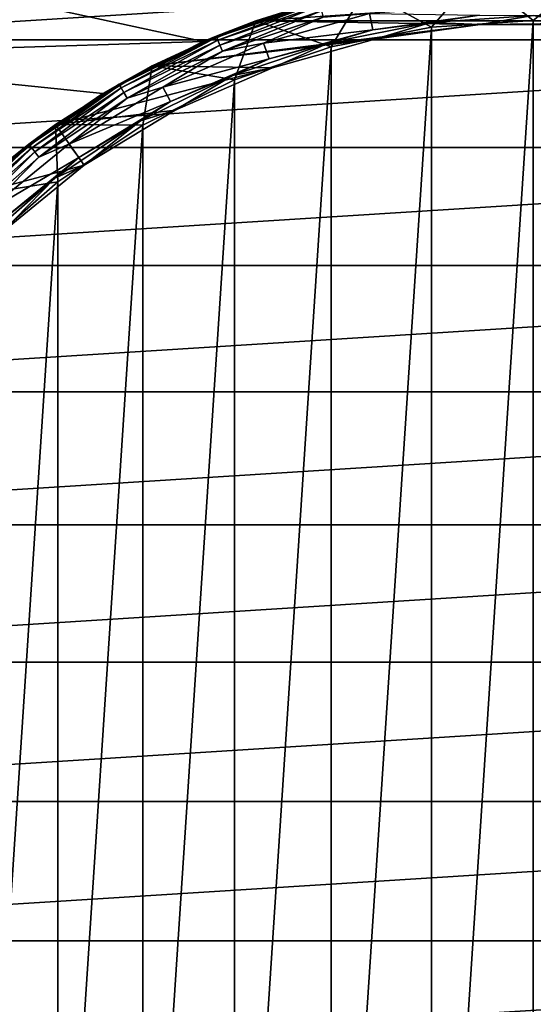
# Model space of a CAD drawing. Header units: metres. Extents: x -24 to 24, y -117 to 33.
# Tile 16 of 27: x -11 to 0, y -4 to 17. Entities that reach past the tile are written whole.
import ezdxf

# ---------------------------------------------------------------- set-up
doc = ezdxf.new("R2010")
doc.units = ezdxf.units.M
doc.layers.add('solid_ONO_BIDET_ASM_SW0002', color=7, linetype='CONTINUOUS')

msp = doc.modelspace()

# ---------------------------------------------------------------- linework, layer by layer
at = {"layer": 'solid_ONO_BIDET_ASM_SW0002'}
for points in [[(14.979355, 18.107138, 156), (-14.979368, 18.107126, 156), (-17.130627, 16.086987, 156)], [(17.130611, 16.087004, 156), (14.979355, 18.107138, 156), (-17.130627, 16.086987, 156)], [(-16.766888, 15.743919, 152), (-14.661431, 17.72123, 152), (-6.972086, 16.051168, 152)], [(-14.661431, 17.72123, 152), (-4.721495, 16.851038, 152), (-6.972086, 16.051168, 152)], [(-3.560487, 17.13397, -29.700001), (-1.194245, 17.459204, -29.700001), (-2.153818, 16.35882, -30.700001)], [(-1.194245, 17.459204, -29.700001), (0, 16.5, -30.700001), (-2.153818, 16.35882, -30.700001)], [(-1.194245, 17.459204, -29.700001), (1.194245, 17.459204, -29.700001), (0, 16.5, -30.700001)], [(1.194245, 17.459204, -29.700001), (2.153818, 16.35882, -30.700001), (0, 16.5, -30.700001)], [(-5.860423, 16.489542, -1.7), (-3.560502, 17.133951, -1.7), (-5.860403, 16.489563, -29.700001)], [(-5.860423, 16.489542, -1.7), (5.860415, 16.489546, -1.7), (3.560497, 17.133951, -1.7)], [(-5.860423, 16.489542, -1.7), (3.560497, 17.133951, -1.7), (-3.560502, 17.133951, -1.7)], [(-3.560513, 17.133965, 0.5), (-5.860422, 16.489555, 0.5), (-4.529333, 16.903702, 57)], [(-4.523037, 16.880205, 0.34594), (-5.860422, 16.489555, 0.5), (-3.560513, 17.133965, 0.5)], [(-5.860403, 16.489563, -29.700001), (-3.560487, 17.13397, -29.700001), (-4.270714, 15.937717, -30.700001)], [(-3.560502, 17.133951, -1.7), (-3.560487, 17.13397, -29.700001), (-5.860403, 16.489563, -29.700001)], [(-3.560487, 17.13397, -29.700001), (-2.153818, 16.35882, -30.700001), (-4.270714, 15.937717, -30.700001)], [(-6.972086, 16.051168, 152), (-4.721495, 16.851038, 152), (-6.69696, 16.167892, 57)], [(-5.860422, 16.489555, 0.5), (-6.69696, 16.167892, 57), (-4.529333, 16.903702, 57)], [(-4.721495, 16.851038, 152), (-4.529333, 16.903702, 57), (-6.69696, 16.167892, 57)], [(-4.523037, 16.880205, 0.34594), (-6.687651, 16.145418, 0.34594), (-5.860422, 16.489555, 0.5)], [(-6.660488, 16.07984, 0.206362), (-6.687651, 16.145418, 0.34594), (-4.523037, 16.880205, 0.34594)], [(-4.504666, 16.811642, 0.206362), (-6.660488, 16.07984, 0.206362), (-4.523037, 16.880205, 0.34594)], [(-6.618135, 15.977591, 0.095584), (-6.660488, 16.07984, 0.206362), (-4.504666, 16.811642, 0.206362)], [(-4.476022, 16.704741, 0.095584), (-6.618135, 15.977591, 0.095584), (-4.504666, 16.811642, 0.206362)], [(-4.476022, 16.704741, 0.095584), (-6.564746, 15.8487, 0.024472), (-6.618135, 15.977591, 0.095584)], [(-4.476022, 16.704741, 0.095584), (-4.439913, 16.569983, 0.024472), (-6.564746, 15.8487, 0.024472)], [(-3.387543, 16.30175), (-5.696893, 16.017031), (-3.461145, 16.643923)], [(-4.439913, 16.569983, 0.024472), (-3.461145, 16.643923), (-5.696893, 16.017031)], [(-1.136236, 16.611185), (-3.387543, 16.30175), (-3.461145, 16.643923)], [(-8.051167, 15.537968, -1.7), (-5.860423, 16.489542, -1.7), (-8.05115, 15.537985, -29.700001)], [(-1.122549, 16.411081, -1.7), (-5.860423, 16.489542, -1.7), (-8.051167, 15.537968, -1.7)], [(-5.860422, 16.489555, 0.5), (-8.051162, 15.537979, 0.5), (-6.69696, 16.167892, 57)], [(-6.687651, 16.145418, 0.34594), (-8.051162, 15.537979, 0.5), (-5.860422, 16.489555, 0.5)], [(-8.05115, 15.537985, -29.700001), (-5.860403, 16.489563, -29.700001), (-6.314474, 15.24392, -30.700001)], [(-5.860423, 16.489542, -1.7), (-5.860403, 16.489563, -29.700001), (-8.05115, 15.537985, -29.700001)], [(-6.564746, 15.8487, 0.024472), (-4.439913, 16.569983, 0.024472), (-5.696893, 16.017031)], [(-5.860403, 16.489563, -29.700001), (-4.270714, 15.937717, -30.700001), (-6.314474, 15.24392, -30.700001)], [(-1.122549, 16.411081, -1.7), (5.860415, 16.489546, -1.7), (-5.860423, 16.489542, -1.7)], [(-4.296249, 16.033819, -1.169989), (-2.166661, 16.45742, -1.169989), (-3.346735, 16.105375, -1.7)], [(-3.387569, 16.301744, -0.621486), (-2.166661, 16.45742, -1.169989), (-4.296249, 16.033819, -1.169989)], [(-3.387569, 16.301744, -0.621486), (-3.387543, 16.30175), (-1.136236, 16.611185)], [(-3.387569, 16.301744, -0.621486), (-1.136236, 16.611185), (-1.136266, 16.611183, -0.621486)], [(-3.387569, 16.301744, -0.621486), (-1.136266, 16.611183, -0.621486), (-2.166661, 16.45742, -1.169989)], [(-2.166661, 16.45742, -1.169989), (-1.122549, 16.411081, -1.7), (-3.346735, 16.105375, -1.7)], [(-1.136266, 16.611183, -0.621486), (0, 16.599432, -1.169989), (-2.166661, 16.45742, -1.169989)], [(-2.166661, 16.45742, -1.169989), (0, 16.599432, -1.169989), (-1.122549, 16.411081, -1.7)], [(0, 16.5, -30.700001), (0, -16.5, -30.700001), (-2.153818, -16.35882, -30.700001)], [(-2.153818, 16.35882, -30.700001), (0, 16.5, -30.700001), (-2.153818, -16.35882, -30.700001)], [(0, 16.599432, -1.169989), (1.122549, 16.411081, -1.7), (-1.122549, 16.411081, -1.7)], [(-1.122549, 16.411081, -1.7), (1.122549, 16.411081, -1.7), (5.860415, 16.489546, -1.7)], [(1.136204, 16.611187, -0.621486), (2.166661, 16.45742, -1.169989), (0, 16.599432, -1.169989)], [(0, 16.599432, -1.169989), (2.166661, 16.45742, -1.169989), (1.122549, 16.411081, -1.7)], [(0, 16.5, -30.700001), (2.153818, 16.35882, -30.700001), (0, -16.5, -30.700001)], [(-3.346735, 16.105375, -1.7), (-1.122549, 16.411081, -1.7), (-8.051167, 15.537968, -1.7)], [(-3.387543, 16.30175), (-5.575746, 15.688644), (-5.696893, 16.017031)], [(-5.575768, 15.688636, -0.621486), (-5.575746, 15.688644), (-3.387543, 16.30175)], [(-5.575768, 15.688636, -0.621486), (-3.387543, 16.30175), (-3.387569, 16.301744, -0.621486)], [(-5.575768, 15.688636, -0.621486), (-3.387569, 16.301744, -0.621486), (-4.296249, 16.033819, -1.169989)], [(-2.153818, 16.35882, -30.700001), (-2.153818, -16.35882, -30.700001), (-4.270714, -15.937717, -30.700001)], [(-4.270714, 15.937717, -30.700001), (-2.153818, 16.35882, -30.700001), (-4.270714, -15.937717, -30.700001)], [(17.130611, 16.087004, 156), (-17.130627, 16.086987, 156), (-19.011744, 13.813151, 156)], [(19.011726, 13.813174, 156), (17.130611, 16.087004, 156), (-19.011744, 13.813151, 156)], [(-16.766888, 15.743919, 152), (-6.972086, 16.051168, 152), (-9.092795, 14.952293, 152)], [(-9.092795, 14.952293, 152), (-6.972086, 16.051168, 152), (-8.75, 15.155444, 57)], [(-8.051162, 15.537979, 0.5), (-8.75, 15.155444, 57), (-6.69696, 16.167892, 57)], [(-6.972086, 16.051168, 152), (-6.69696, 16.167892, 57), (-8.75, 15.155444, 57)], [(-6.687651, 16.145418, 0.34594), (-8.737837, 15.134377, 0.34594), (-8.051162, 15.537979, 0.5)], [(-8.702347, 15.072906, 0.206362), (-8.737837, 15.134377, 0.34594), (-6.687651, 16.145418, 0.34594)], [(-6.660488, 16.07984, 0.206362), (-8.702347, 15.072906, 0.206362), (-6.687651, 16.145418, 0.34594)], [(-8.64701, 14.97706, 0.095584), (-8.702347, 15.072906, 0.206362), (-6.660488, 16.07984, 0.206362)], [(-6.618135, 15.977591, 0.095584), (-8.64701, 14.97706, 0.095584), (-6.660488, 16.07984, 0.206362)], [(-5.508579, 15.499655, -1.7), (-3.346735, 16.105375, -1.7), (-8.051167, 15.537968, -1.7)], [(-5.575746, 15.688644), (-7.826449, 15.091278), (-5.696893, 16.017031)], [(-6.564746, 15.8487, 0.024472), (-5.696893, 16.017031), (-7.826449, 15.091278)], [(-6.352327, 15.335875, -1.169989), (-4.296249, 16.033819, -1.169989), (-5.508579, 15.499655, -1.7)], [(-5.575768, 15.688636, -0.621486), (-4.296249, 16.033819, -1.169989), (-6.352327, 15.335875, -1.169989)], [(-4.296249, 16.033819, -1.169989), (-3.346735, 16.105375, -1.7), (-5.508579, 15.499655, -1.7)], [(-6.618135, 15.977591, 0.095584), (-8.577254, 14.85624, 0.024472), (-8.64701, 14.97706, 0.095584)], [(-6.618135, 15.977591, 0.095584), (-6.564746, 15.8487, 0.024472), (-8.577254, 14.85624, 0.024472)], [(-8.577254, 14.85624, 0.024472), (-6.564746, 15.8487, 0.024472), (-7.826449, 15.091278)], [(-6.314474, 15.24392, -30.700001), (-4.270714, 15.937717, -30.700001), (-6.314473, -15.24392, -30.700001)], [(-4.270714, 15.937717, -30.700001), (-4.270714, -15.937717, -30.700001), (-6.314473, -15.24392, -30.700001)], [(-16.766888, 15.743919, 152), (-9.092795, 14.952293, 152), (-11.044117, 13.574883, 152)], [(-5.575746, 15.688644), (-7.660083, 14.783289), (-7.826449, 15.091278)], [(-7.660102, 14.783279, -0.621486), (-7.660083, 14.783289), (-5.575746, 15.688644)], [(-7.660102, 14.783279, -0.621486), (-5.575746, 15.688644), (-5.575768, 15.688636, -0.621486)], [(-7.660102, 14.783279, -0.621486), (-5.575768, 15.688636, -0.621486), (-6.352327, 15.335875, -1.169989)], [(-10.091926, 14.296955, -1.7), (-8.051167, 15.537968, -1.7), (-10.09192, 14.296964, -29.700001)], [(-5.508579, 15.499655, -1.7), (-8.051167, 15.537968, -1.7), (-10.091926, 14.296955, -1.7)], [(-7.567808, 14.605206, -1.7), (-5.508579, 15.499655, -1.7), (-10.091926, 14.296955, -1.7)], [(-8.051162, 15.537979, 0.5), (-10.091925, 14.29696, 0.5), (-8.75, 15.155444, 57)], [(-8.737837, 15.134377, 0.34594), (-10.091925, 14.29696, 0.5), (-8.051162, 15.537979, 0.5)], [(-10.09192, 14.296964, -29.700001), (-8.05115, 15.537985, -29.700001), (-8.250145, 14.28932, -30.700001)], [(-8.051167, 15.537968, -1.7), (-8.05115, 15.537985, -29.700001), (-10.09192, 14.296964, -29.700001)], [(-8.05115, 15.537985, -29.700001), (-6.314474, 15.24392, -30.700001), (-8.250145, 14.28932, -30.700001)], [(-6.352327, 15.335875, -1.169989), (-5.508579, 15.499655, -1.7), (-7.567808, 14.605206, -1.7)], [(-8.299716, 14.375529, -1.169989), (-6.352327, 15.335875, -1.169989), (-7.567808, 14.605206, -1.7)], [(-7.660102, 14.783279, -0.621486), (-6.352327, 15.335875, -1.169989), (-8.299716, 14.375529, -1.169989)], [(-8.250145, 14.28932, -30.700001), (-6.314474, 15.24392, -30.700001), (-8.250144, -14.28932, -30.700001)], [(-6.314474, 15.24392, -30.700001), (-6.314473, -15.24392, -30.700001), (-8.250144, -14.28932, -30.700001)], [(-10.091925, 14.29696, 0.5), (-10.653325, 13.883683, 57), (-8.75, 15.155444, 57)], [(-9.092795, 14.952293, 152), (-8.75, 15.155444, 57), (-10.653325, 13.883683, 57)], [(-8.737837, 15.134377, 0.34594), (-10.638516, 13.864384, 0.34594), (-10.091925, 14.29696, 0.5)], [(-10.595305, 13.808071, 0.206362), (-10.638516, 13.864384, 0.34594), (-8.737837, 15.134377, 0.34594)], [(-8.702347, 15.072906, 0.206362), (-10.595305, 13.808071, 0.206362), (-8.737837, 15.134377, 0.34594)], [(-10.527932, 13.720268, 0.095584), (-10.595305, 13.808071, 0.206362), (-8.702347, 15.072906, 0.206362)], [(-8.64701, 14.97706, 0.095584), (-10.527932, 13.720268, 0.095584), (-8.702347, 15.072906, 0.206362)], [(-8.64701, 14.97706, 0.095584), (-10.443003, 13.609587, 0.024472), (-10.527932, 13.720268, 0.095584)], [(-8.64701, 14.97706, 0.095584), (-8.577254, 14.85624, 0.024472), (-10.443003, 13.609587, 0.024472)], [(-7.660083, 14.783289), (-9.810049, 13.883907), (-7.826449, 15.091278)], [(-8.577254, 14.85624, 0.024472), (-7.826449, 15.091278), (-9.810049, 13.883907)], [(-11.044117, 13.574883, 152), (-9.092795, 14.952293, 152), (-10.653325, 13.883683, 57)], [(-10.443003, 13.609587, 0.024472), (-8.577254, 14.85624, 0.024472), (-9.810049, 13.883907)], [(-7.660083, 14.783289), (-9.601727, 13.602549), (-9.810049, 13.883907)], [(-9.601743, 13.602538, -0.621486), (-9.601727, 13.602549), (-7.660083, 14.783289)], [(-9.601743, 13.602538, -0.621486), (-7.660083, 14.783289), (-7.660102, 14.783279, -0.621486)], [(-9.601743, 13.602538, -0.621486), (-7.660102, 14.783279, -0.621486), (-8.299716, 14.375529, -1.169989)], [(-9.486062, 13.438689, -1.7), (-7.567808, 14.605206, -1.7), (-10.091926, 14.296955, -1.7)], [(-8.299716, 14.375529, -1.169989), (-7.567808, 14.605206, -1.7), (-9.486062, 13.438689, -1.7)], [(-10.105093, 13.169214, -1.169989), (-8.299716, 14.375529, -1.169989), (-9.486062, 13.438689, -1.7)], [(-9.601743, 13.602538, -0.621486), (-8.299716, 14.375529, -1.169989), (-10.105093, 13.169214, -1.169989)], [(-10.091925, 14.29696, 0.5), (-11.944695, 12.789616, 0.5), (-10.653325, 13.883683, 57)], [(-10.638516, 13.864384, 0.34594), (-11.944695, 12.789616, 0.5), (-10.091925, 14.29696, 0.5)], [(-11.944694, 12.789617, -29.700001), (-10.09192, 14.296964, -29.700001), (-10.04463, 13.090258, -30.700001)], [(-11.944678, 12.78963, -1.7), (-10.09192, 14.296964, -29.700001), (-11.944694, 12.789617, -29.700001)], [(-11.944678, 12.78963, -1.7), (-10.091926, 14.296955, -1.7), (-10.09192, 14.296964, -29.700001)], [(-9.486062, 13.438689, -1.7), (-10.091926, 14.296955, -1.7), (-11.944678, 12.78963, -1.7)], [(-10.09192, 14.296964, -29.700001), (-8.250145, 14.28932, -30.700001), (-10.04463, 13.090258, -30.700001)], [(-8.250145, 14.28932, -30.700001), (-8.250144, -14.28932, -30.700001), (-10.04463, -13.090258, -30.700001)], [(-10.04463, 13.090258, -30.700001), (-8.250145, 14.28932, -30.700001), (-10.04463, -13.090258, -30.700001)], [(19.011726, 13.813174, 156), (-19.011744, 13.813151, 156), (-20.593058, 11.321466, 156)], [(20.593042, 11.321494, 156), (19.011726, 13.813174, 156), (-20.593058, 11.321466, 156)], [(-11.944695, 12.789616, 0.5), (-12.374369, 12.374369, 57), (-10.653325, 13.883683, 57)], [(-11.044117, 13.574883, 152), (-10.653325, 13.883683, 57), (-12.374369, 12.374369, 57)], [(-10.638516, 13.864384, 0.34594), (-12.357167, 12.357167, 0.34594), (-11.944695, 12.789616, 0.5)], [(-12.306976, 12.306976, 0.206362), (-12.357167, 12.357167, 0.34594), (-10.638516, 13.864384, 0.34594)], [(-10.595305, 13.808071, 0.206362), (-12.306976, 12.306976, 0.206362), (-10.638516, 13.864384, 0.34594)], [(-12.228719, 12.228719, 0.095584), (-12.306976, 12.306976, 0.206362), (-10.595305, 13.808071, 0.206362)], [(-10.527932, 13.720268, 0.095584), (-12.228719, 12.228719, 0.095584), (-10.595305, 13.808071, 0.206362)], [(-9.601727, 13.602549), (-11.610383, 12.417684), (-9.810049, 13.883907)], [(-10.443003, 13.609587, 0.024472), (-9.810049, 13.883907), (-11.610383, 12.417684)], [(-10.527932, 13.720268, 0.095584), (-12.13007, 12.13007, 0.024472), (-12.228719, 12.228719, 0.095584)], [(-10.527932, 13.720268, 0.095584), (-10.443003, 13.609587, 0.024472), (-12.13007, 12.13007, 0.024472)], [(-12.13007, 12.13007, 0.024472), (-10.443003, 13.609587, 0.024472), (-11.610383, 12.417684)], [(-9.601727, 13.602549), (-11.36451, 12.168419), (-11.610383, 12.417684)], [(-11.364522, 12.168407, -0.621486), (-11.36451, 12.168419), (-9.601727, 13.602549)], [(-11.364522, 12.168407, -0.621486), (-9.601727, 13.602549), (-9.601743, 13.602538, -0.621486)], [(-11.364522, 12.168407, -0.621486), (-9.601743, 13.602538, -0.621486), (-10.105093, 13.169214, -1.169989)], [(-11.22761, 12.021834, -1.7), (-9.486062, 13.438689, -1.7), (-11.944678, 12.78963, -1.7)], [(-10.105093, 13.169214, -1.169989), (-9.486062, 13.438689, -1.7), (-11.22761, 12.021834, -1.7)], [(-11.737571, 11.737571, -1.169989), (-10.105093, 13.169214, -1.169989), (-11.22761, 12.021834, -1.7)], [(-11.364522, 12.168407, -0.621486), (-10.105093, 13.169214, -1.169989), (-11.737571, 11.737571, -1.169989)], [(-11.944694, 12.789617, -29.700001), (-10.04463, 13.090258, -30.700001), (-11.66725, 11.667249, -30.700001)], [(-11.66725, 11.667249, -30.700001), (-10.04463, 13.090258, -30.700001), (-11.667249, -11.66725, -30.700001)], [(-10.04463, 13.090258, -30.700001), (-10.04463, -13.090258, -30.700001), (-11.667249, -11.66725, -30.700001)], [(20.593042, 11.321494, 156), (-20.593058, 11.321466, 156), (-21.849628, 8.651215, 156)], [(21.849617, 8.651243, 156), (20.593042, 11.321494, 156), (-21.849628, 8.651215, 156)], [(21.849617, 8.651243, 156), (-21.849628, 8.651215, 156), (-22.761635, 5.844472, 156)], [(22.761629, 5.844496, 156), (21.849617, 8.651243, 156), (-22.761635, 5.844472, 156)], [(22.761629, 5.844496, 156), (-22.761635, 5.844472, 156), (-23.314674, 2.945495, 156)], [(23.314672, 2.945508, 156), (22.761629, 5.844496, 156), (-23.314674, 2.945495, 156)], [(23.314672, 2.945508, 156), (-23.5, 0, 156), (23.5, 0, 156)], [(23.314672, 2.945508, 156), (-23.314674, 2.945495, 156), (-23.5, 0, 156)], [(-23.5, 0, 156), (-23.314672, -2.945508, 156), (23.5, 0, 156)], [(-23.314672, -2.945508, 156), (23.314674, -2.945495, 156), (23.5, 0, 156)], [(-23.314672, -2.945508, 156), (-22.761629, -5.844496, 156), (23.314674, -2.945495, 156)], [(-22.761629, -5.844496, 156), (22.761635, -5.844472, 156), (23.314674, -2.945495, 156)]]:
    msp.add_3dface(points, dxfattribs=at)

doc.saveas('drawing.dxf')
